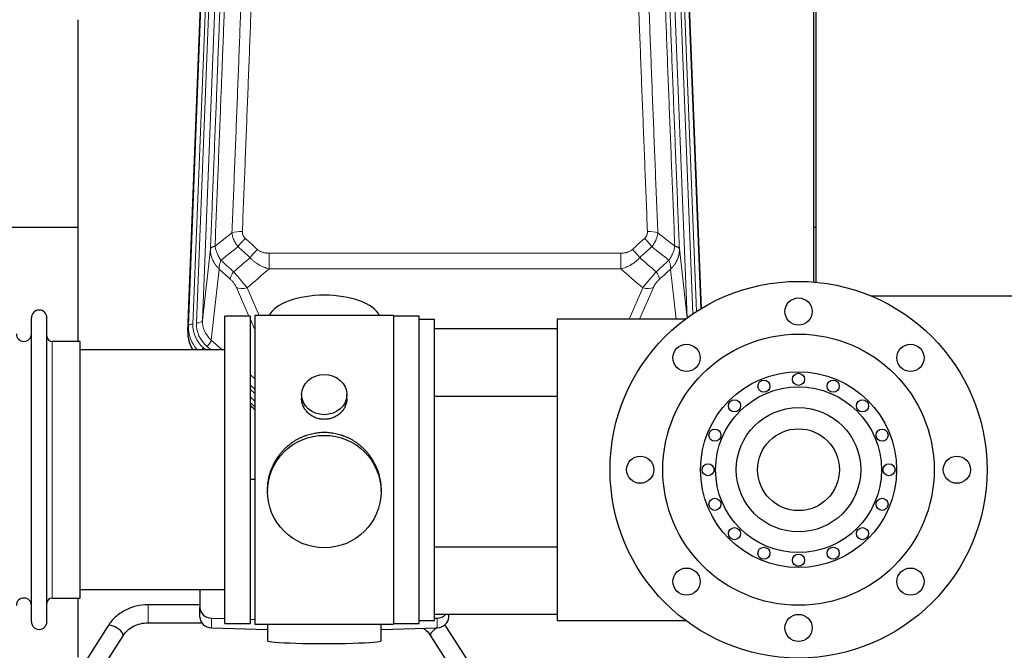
# Model space of a CAD drawing. Header units: inches. Extents: x 0 to 23760, y -13 to 16800.
# Tile 64 of 209: x 5485 to 6138, y 7676 to 8095. Entities that reach past the tile are written whole.
import ezdxf

# ---------------------------------------------------------------- set-up
doc = ezdxf.new("R2010")
doc.units = ezdxf.units.IN
doc.layers.add('254', color=7, linetype='Continuous', true_color=0xffffff)

msp = doc.modelspace()

# ---------------------------------------------------------------- linework, layer by layer
at = {"layer": '254', "color": 2, "linetype": 'Continuous', "lineweight": 25}
for p, q in [((6012.808, 8250.459), (6012.808, 7920.509)), ((5596.286, 7888.042), (5609.403, 8221.244)), ((5924.212, 8221.244), (5936.738, 7903.068)), ((6011.468, 7920.621), (6011.468, 8108.955)), ((5523.468, 8094.763), (5523.468, 7881.186)), ((5523.464, 7956.906), (5451.43, 7956.906)), ((6012.793, 7956.906), (6011.433, 7956.906)), ((6049.339, 7911.44), (6590.808, 7911.44)), ((5492.608, 7695.136), (5492.608, 7896.936)), ((5502.808, 7695.136), (5502.808, 7896.936)), ((5637.808, 7898.036), (5620.808, 7898.036)), ((5620.808, 7694.036), (5620.808, 7898.036)), ((5637.808, 7694.036), (5637.808, 7898.036)), ((5640.808, 7898.466), (5640.808, 7693.606)), ((5732.808, 7898.466), (5640.808, 7898.466)), ((5732.808, 7898.466), (5732.808, 7693.606)), ((5749.808, 7898.036), (5732.808, 7898.036)), ((5749.808, 7896.035), (5749.808, 7898.036)), ((5749.808, 7896.036), (5759.808, 7896.036)), ((5749.808, 7696.036), (5749.808, 7896.036)), ((5759.808, 7696.036), (5759.808, 7896.036)), ((5841.308, 7896.036), (5841.308, 7696.036)), ((5926.307, 7896.036), (5841.308, 7896.036)), ((5759.808, 7889.881), (5841.307, 7889.881)), ((5524.808, 7881.186), (5506.308, 7881.186)), ((5524.808, 7710.886), (5524.808, 7881.186)), ((5620.808, 7875.536), (5524.808, 7875.536)), ((5671.76, 7845.905), (5671.76, 7843.332)), ((5701.855, 7843.32), (5701.855, 7845.905)), ((5759.808, 7844.881), (5841.307, 7844.881)), ((5637.807, 7838.456), (5640.807, 7835.795)), ((5640.808, 7837.795), (5637.808, 7840.456)), ((5640.808, 7789.639), (5637.809, 7789.546)), ((5649.168, 7782.685), (5649.168, 7781.547)), ((5724.447, 7781.547), (5724.447, 7782.685)), ((5759.808, 7744.881), (5841.307, 7744.881)), ((5524.808, 7716.536), (5620.808, 7716.536)), ((5604.308, 7716.536), (5604.308, 7704.675)), ((5506.308, 7710.886), (5524.808, 7710.886)), ((5523.468, 7710.889), (5523.468, 7671.682)), ((5604.308, 7706.387), (5569.986, 7706.387)), ((5604.308, 7698.21), (5604.308, 7704.675)), ((5841.307, 7699.881), (5759.808, 7699.881)), ((5769.308, 7698.21), (5769.308, 7699.881)), ((5543.275, 7692.282), (5525.954, 7665.093)), ((5569.986, 7694.387), (5605.57, 7694.387)), ((5612.028, 7697.583), (5620.808, 7697.311)), ((5620.808, 7694.036), (5637.808, 7694.036)), ((5637.809, 7696.785), (5640.808, 7696.692)), ((5640.808, 7693.606), (5688.097, 7693.606)), ((5649.144, 7693.606), (5649.144, 7682.542)), ((5688.097, 7693.606), (5732.808, 7693.606)), ((5724.472, 7682.542), (5724.472, 7693.606)), ((5732.808, 7694.036), (5749.808, 7694.036)), ((5749.808, 7694.036), (5749.808, 7696.037)), ((5749.808, 7696.036), (5759.808, 7696.036)), ((5759.807, 7697.528), (5761.587, 7697.583)), ((5784.774, 7665.093), (5767.453, 7692.282)), ((5841.308, 7696.036), (5926.307, 7696.036)), ((5536.075, 7658.645), (5553.396, 7685.834)), ((5612.028, 7691.119), (5649.145, 7689.969)), ((5724.471, 7689.969), (5761.587, 7691.119)), ((5757.332, 7685.834), (5774.653, 7658.645))]:
    msp.add_line(p, q, dxfattribs=at)
at = {"layer": '254', "color": 110, "linetype": 'Continuous', "lineweight": 13}
for p, q in [((5596.666, 7891.48), (5609.777, 8224.502)), ((5612.771, 8225.722), (5599.66, 7892.7)), ((5602.052, 7893.536), (5615.118, 8225.43)), ((5619.11, 8227.056), (5606.044, 7895.162)), ((5927.502, 7896.92), (5914.505, 8227.056)), ((5931.324, 7899.614), (5918.497, 8225.43)), ((5933.623, 7901.13), (5920.844, 8225.722)), ((5923.838, 8224.502), (5936.499, 7902.923)), ((5606.044, 7895.162), (5611.292, 7942.569)), ((5922.324, 7942.569), (5927.386, 7896.836)), ((5650.222, 7939.768), (5650.222, 7929.337)), ((5650.222, 7939.768), (5883.394, 7939.768)), ((5883.394, 7939.768), (5883.394, 7929.337)), ((5617.107, 7929.217), (5611.882, 7882.017)), ((5883.394, 7929.337), (5650.222, 7929.337)), ((5920.182, 7896.036), (5916.509, 7929.217)), ((5636.845, 7898.036), (5628.533, 7916.967)), ((5635.595, 7916.817), (5643.652, 7898.465)), ((5888.896, 7896.035), (5898.021, 7916.817)), ((5905.082, 7916.967), (5895.892, 7896.035)), ((5640.808, 7889.01), (5637.808, 7895.843)), ((5596.286, 7888.042), (5596.666, 7891.48)), ((5611.882, 7882.017), (5619.189, 7875.535)), ((5506.308, 7710.886), (5506.308, 7881.186)), ((5606.665, 7876.926), (5608.233, 7875.536)), ((5609.057, 7877.761), (5611.567, 7875.536)), ((5637.807, 7859.021), (5640.807, 7856.36)), ((5637.808, 7852.259), (5640.807, 7849.599)), ((5637.808, 7849.302), (5640.807, 7846.642)), ((5640.807, 7841.571), (5637.807, 7844.232)), ((5637.808, 7838.724), (5640.807, 7836.063)), ((5569.986, 7694.387), (5569.986, 7706.387)), ((5612.028, 7691.119), (5612.028, 7697.583)), ((5761.587, 7691.119), (5761.587, 7697.583))]:
    msp.add_line(p, q, dxfattribs=at)
at = {"layer": '254', "color": 2, "linetype": 'Continuous', "lineweight": 25}
for centre, radius in [((6001.308, 7796.036), 125), ((6001.308, 7901.036), 9), ((6001.308, 7796.036), 90), ((5927.061, 7870.282), 9), ((6075.554, 7870.282), 9), ((6001.308, 7796.036), 65), ((5978.347, 7851.468), 4), ((6001.308, 7856.036), 4), ((6024.269, 7851.468), 4), ((6001.308, 7796.036), 55), ((5958.881, 7838.462), 4), ((6043.734, 7838.462), 4), ((6001.308, 7796.036), 41.25), ((5945.875, 7818.997), 4), ((6001.308, 7796.036), 27.15), ((6056.74, 7818.997), 4), ((5896.308, 7796.036), 9), ((6106.308, 7796.036), 9), ((5941.308, 7796.036), 4), ((6061.308, 7796.036), 4), ((5945.875, 7773.075), 4), ((6056.74, 7773.075), 4), ((5958.881, 7753.609), 4), ((6043.734, 7753.609), 4), ((5978.347, 7740.603), 4), ((6024.269, 7740.603), 4), ((6001.308, 7736.036), 4), ((5927.061, 7721.789), 9), ((6075.554, 7721.789), 9), ((6001.308, 7691.036), 9)]:
    msp.add_circle(centre, radius, dxfattribs=at)
for centre, radius, start, end in [((5497.708, 7896.936), 5.1, 0, 180), ((5487.608, 7886.186), 5, 180, 0), ((5506.308, 7884.686), 3.5, 180, 270), ((5487.608, 7705.886), 5, 0, 180), ((5506.308, 7707.386), 3.5, 90, 180), ((5497.708, 7695.136), 5.1, 180, 0)]:
    msp.add_arc(centre, radius, start, end, dxfattribs=at)
at = {"layer": '254', "color": 110, "linetype": 'Continuous', "lineweight": 13}
for centre, major_axis, ratio, start_param, end_param in [((5632.482, 7949.86), (9.992, -0.404), 0.431453, 1.5882535, 2.3480729), ((5901.133, 7949.86), (9.992, 0.404), 0.431453, 0.7935197, 1.5533391), ((5634.454, 7945.266), (-6.729, -7.397), 0.3051216, 4.388767, 5.1358022), ((5899.161, 7945.266), (-6.729, 7.397), 0.3051216, 4.2889758, 5.0360109), ((5642.463, 7937.974), (6.736, 7.391), 0.3030979, 1.2497453, 1.9956357), ((5891.152, 7937.974), (-6.736, 7.391), 0.3030979, 4.2875497, 5.03344), ((5631.508, 7928.587), (6.719, 7.407), 0.3029797, 1.994528, 2.7400357), ((5902.108, 7928.587), (-6.719, 7.407), 0.3029797, 3.5431496, 4.2886573), ((5635.595, 7922.989), (9.156, 4.02), 0.5833249, 3.617995, 4.4616661), ((5898.021, 7922.989), (9.156, -4.02), 0.5833249, 4.9631119, 5.806783), ((5602.052, 7895.383), (-3.997, 0.157), 0.4614673, 1.5889619, 3.1073983), ((5626.071, 7894.664), (-20.033, -0.591), 0.8872905, 6.2219242, 7.0410373), ((5623.68, 7890.596), (27.029, -0.244), 0.8851019, 3.1148362, 3.8326992), ((5599.66, 7891.315), (-2.998, 0.118), 0.4614673, 4.7305545, 6.248991), ((5623.68, 7891.982), (-24.034, -0.11), 0.8859493, 6.2442616, 7.0633748), ((5626.071, 7892.817), (-24.034, -0.11), 0.8859493, 6.2442616, 7.0633748), ((5609.057, 7879.608), (-2.654, -2.992), 0.3265056, 1.2180917, 2.7365282), ((5606.665, 7875.541), (-1.991, -2.244), 0.3265056, 4.3596844, 4.9963838)]:
    msp.add_ellipse(centre, major_axis=major_axis, ratio=ratio, start_param=start_param, end_param=end_param, dxfattribs=at)
at = {"layer": '254', "color": 2, "linetype": 'Continuous', "lineweight": 25}
for centre, major_axis, ratio, start_param, end_param in [((5686.808, 7894.494), (-37.64, 0), 0.4617486, 3.372107, 6.0525728), ((5623.307, 7887.234), (-27.038, -0.124), 0.8859493, 6.2442616, 6.7882167), ((5612.308, 7704.675), (-8, 0), 0.8870108, 0, 1.5358897), ((5761.308, 7704.675), (-8, 0), 0.8870108, 1.6057029, 2.3998299), ((5548.335, 7689.058), (5.06, -3.224), 0.3659982, 0, 3.1415927), ((5612.308, 7698.21), (-8, 0), 0.8870108, 0, 1.5358897), ((5761.308, 7698.21), (-8, 0), 0.8870108, 1.6057029, 3.1415927), ((5762.393, 7689.058), (-5.06, -3.224), 0.3659982, 3.1415927, 3.5907422), ((5762.393, 7689.058), (-5.06, -3.224), 0.3659982, 4.6468082, 6.2831853), ((5686.808, 7682.542), (-37.664, 0), 0.0504434, 0, 3.1415927)]:
    msp.add_ellipse(centre, major_axis=major_axis, ratio=ratio, start_param=start_param, end_param=end_param, dxfattribs=at)
for centre, major_axis, ratio in [((5686.808, 7845.905), (15.048, 0), 0.8870108), ((5686.808, 7781.547), (-37.64, 0), 0.9914449)]:
    msp.add_ellipse(centre, major_axis=major_axis, ratio=ratio, dxfattribs=at)
at = {"layer": '254', "color": 110, "linetype": 'Continuous', "lineweight": 13}
for points, knots in [([(5644.441, 8273.18), (5644.003, 8260.467), (5643.113, 8234.889), (5642.192, 8209.009), (5641.49, 8189.486), (5641.254, 8182.959), (5640.778, 8169.869), (5640.538, 8163.304), (5639.813, 8143.555), (5639.322, 8130.318), (5638.698, 8113.683), (5638.573, 8110.352), (5638.322, 8103.681), (5637.943, 8093.663), (5637.561, 8083.608), (5636.79, 8063.45), (5635.748, 8036.442), (5634.14, 7995.538), (5633.04, 7968.008), (5632.482, 7954.177)], [0, 0, 0, 0, 0.125, 0.25, 0.25, 0.3125, 0.3125, 0.375, 0.375, 0.5, 0.5, 0.53125, 0.53125, 0.5625, 0.625, 0.625, 0.75, 0.875, 1, 1, 1, 1]), ([(5901.133, 7954.177), (5900.576, 7968.008), (5899.475, 7995.538), (5897.867, 8036.442), (5896.825, 8063.45), (5896.054, 8083.608), (5895.672, 8093.663), (5895.294, 8103.681), (5895.042, 8110.352), (5894.917, 8113.683), (5894.293, 8130.318), (5893.802, 8143.555), (5893.077, 8163.304), (5892.837, 8169.869), (5892.361, 8182.959), (5892.125, 8189.486), (5891.423, 8209.009), (5890.503, 8234.889), (5889.612, 8260.467), (5889.175, 8273.18)], [0, 0, 0, 0, 0.125, 0.25, 0.375, 0.375, 0.4375, 0.46875, 0.46875, 0.5, 0.5, 0.625, 0.625, 0.6875, 0.6875, 0.75, 0.75, 0.875, 1, 1, 1, 1]), ([(5626.576, 8268.245), (5626.521, 8266.633), (5626.465, 8265.02), (5626.353, 8261.791), (5626.184, 8256.944), (5625.789, 8245.608), (5625.445, 8235.849), (5624.752, 8216.273), (5623.812, 8190.017), (5622.353, 8150.172), (5621.349, 8123.301), (5620.775, 8108.1), (5620.711, 8106.409), (5620.583, 8103.027), (5620.39, 8097.949), (5619.939, 8086.079), (5619.548, 8075.864), (5619.219, 8067.33), (5619.153, 8065.622), (5619.021, 8062.204), (5618.823, 8057.074), (5618.358, 8045.082), (5617.955, 8034.765), (5617.143, 8014.083), (5616.046, 7986.375), (5614.919, 7958.402), (5614.347, 7944.349)], [0, 0, 0, 0, 0.015625, 0.015625, 0.03125, 0.0625, 0.125, 0.125, 0.25, 0.375, 0.5, 0.5, 0.515625, 0.515625, 0.53125, 0.5625, 0.625, 0.625, 0.640625, 0.640625, 0.65625, 0.6875, 0.75, 0.75, 0.875, 1, 1, 1, 1]), ([(5625.599, 7953.216), (5626.157, 7967.029), (5627.259, 7994.524), (5628.869, 8035.376), (5629.913, 8062.35), (5630.684, 8082.483), (5631.067, 8092.525), (5631.446, 8102.53), (5631.698, 8109.192), (5631.823, 8112.519), (5632.448, 8129.134), (5632.939, 8142.354), (5633.666, 8162.078), (5633.906, 8168.634), (5634.382, 8181.708), (5634.618, 8188.226), (5635.321, 8207.724), (5636.243, 8233.571), (5637.135, 8259.117), (5637.573, 8271.814)], [0, 0, 0, 0, 0.125, 0.25, 0.375, 0.375, 0.4375, 0.46875, 0.46875, 0.5, 0.5, 0.625, 0.625, 0.6875, 0.6875, 0.75, 0.75, 0.875, 1, 1, 1, 1]), ([(5896.042, 8271.814), (5896.48, 8259.117), (5897.372, 8233.571), (5898.294, 8207.724), (5898.997, 8188.226), (5899.233, 8181.708), (5899.709, 8168.634), (5899.95, 8162.078), (5900.676, 8142.354), (5901.168, 8129.134), (5901.792, 8112.519), (5901.918, 8109.192), (5902.169, 8102.53), (5902.548, 8092.525), (5902.931, 8082.483), (5903.703, 8062.35), (5904.746, 8035.376), (5906.356, 7994.524), (5907.458, 7967.029), (5908.016, 7953.216)], [0, 0, 0, 0, 0.125, 0.25, 0.25, 0.3125, 0.3125, 0.375, 0.375, 0.5, 0.5, 0.53125, 0.53125, 0.5625, 0.625, 0.625, 0.75, 0.875, 1, 1, 1, 1]), ([(5919.268, 7944.349), (5918.697, 7958.402), (5917.569, 7986.373), (5915.924, 8027.924), (5914.857, 8055.356), (5914.069, 8075.828), (5913.678, 8086.039), (5913.226, 8097.908), (5913.034, 8102.985), (5912.906, 8106.368), (5912.842, 8108.058), (5912.523, 8116.503), (5912.144, 8126.611), (5911.706, 8138.354), (5911.519, 8143.377), (5911.395, 8146.723), (5911.333, 8148.395), (5910.777, 8163.431), (5909.804, 8190.006), (5908.393, 8229.4), (5907.485, 8255.349), (5907.039, 8268.245)], [0, 0, 0, 0, 0.125, 0.25, 0.375, 0.375, 0.4375, 0.46875, 0.484375, 0.484375, 0.5, 0.5, 0.5625, 0.59375, 0.609375, 0.609375, 0.625, 0.625, 0.75, 0.875, 1, 1, 1, 1]), ([(5611.292, 7942.569), (5611.862, 7956.568), (5612.986, 7984.436), (5614.08, 8012.04), (5614.89, 8032.644), (5615.291, 8042.921), (5615.755, 8054.868), (5615.953, 8059.978), (5616.084, 8063.384), (5616.15, 8065.085), (5616.478, 8073.587), (5616.868, 8083.763), (5617.318, 8095.589), (5617.51, 8100.647), (5617.638, 8104.017), (5617.702, 8105.701), (5618.274, 8120.844), (5619.275, 8147.613), (5620.73, 8187.306), (5622.136, 8226.54), (5623.042, 8252.389), (5623.487, 8265.237)], [0, 0, 0, 0, 0.125, 0.25, 0.25, 0.3125, 0.34375, 0.359375, 0.359375, 0.375, 0.375, 0.4375, 0.46875, 0.484375, 0.484375, 0.5, 0.5, 0.625, 0.75, 0.875, 1, 1, 1, 1]), ([(5910.128, 8265.237), (5910.573, 8252.389), (5911.479, 8226.538), (5912.886, 8187.295), (5913.856, 8160.821), (5914.411, 8145.842), (5914.472, 8144.176), (5914.596, 8140.843), (5914.782, 8135.839), (5915.219, 8124.14), (5915.597, 8114.071), (5915.915, 8105.658), (5915.979, 8103.974), (5916.107, 8100.604), (5916.299, 8095.546), (5916.749, 8083.722), (5917.139, 8073.55), (5917.925, 8053.155), (5918.989, 8025.827), (5920.629, 7984.433), (5921.754, 7956.568), (5922.324, 7942.569)], [0, 0, 0, 0, 0.125, 0.25, 0.375, 0.375, 0.390625, 0.390625, 0.40625, 0.4375, 0.5, 0.5, 0.515625, 0.515625, 0.53125, 0.5625, 0.625, 0.625, 0.75, 0.875, 1, 1, 1, 1]), ([(5629.632, 7944.099), (5629.341, 7944.443), (5629.064, 7944.794), (5628.736, 7945.242), (5628.671, 7945.332), (5628.543, 7945.512), (5628.479, 7945.603), (5628.293, 7945.877), (5628.172, 7946.06), (5627.823, 7946.613), (5627.388, 7947.359), (5627.015, 7948.123), (5626.76, 7948.702), (5626.678, 7948.896), (5626.562, 7949.189), (5626.525, 7949.287), (5626.451, 7949.483), (5626.416, 7949.581), (5626.243, 7950.071), (5626.123, 7950.464), (5625.915, 7951.25), (5625.742, 7952.036), (5625.635, 7952.823), (5625.599, 7953.216)], [0, 0, 0, 0, 0.125, 0.125, 0.15625, 0.15625, 0.1875, 0.1875, 0.25, 0.25, 0.375, 0.5, 0.5, 0.5625, 0.5625, 0.59375, 0.59375, 0.625, 0.625, 0.75, 0.75, 0.875, 1, 1, 1, 1]), ([(5634.454, 7949.565), (5634.288, 7949.717), (5634.13, 7949.876), (5633.944, 7950.083), (5633.907, 7950.125), (5633.835, 7950.21), (5633.799, 7950.253), (5633.695, 7950.382), (5633.628, 7950.47), (5633.436, 7950.736), (5633.201, 7951.101), (5633.011, 7951.486), (5632.885, 7951.782), (5632.845, 7951.882), (5632.791, 7952.034), (5632.773, 7952.085), (5632.74, 7952.188), (5632.724, 7952.239), (5632.648, 7952.496), (5632.6, 7952.703), (5632.528, 7953.12), (5632.503, 7953.33), (5632.476, 7953.752), (5632.474, 7953.964), (5632.482, 7954.177)], [0, 0, 0, 0, 0.125, 0.125, 0.15625, 0.15625, 0.1875, 0.1875, 0.25, 0.25, 0.375, 0.5, 0.5, 0.5625, 0.5625, 0.59375, 0.59375, 0.625, 0.625, 0.75, 0.75, 0.875, 0.875, 1, 1, 1, 1]), ([(5901.133, 7954.177), (5901.142, 7953.964), (5901.139, 7953.75), (5901.122, 7953.484), (5901.118, 7953.431), (5901.108, 7953.325), (5901.103, 7953.272), (5901.084, 7953.112), (5901.068, 7953.007), (5901.013, 7952.693), (5900.964, 7952.487), (5900.844, 7952.08), (5900.772, 7951.879), (5900.646, 7951.583), (5900.601, 7951.485), (5900.528, 7951.339), (5900.504, 7951.29), (5900.452, 7951.194), (5900.426, 7951.146), (5900.291, 7950.909), (5900.173, 7950.727), (5899.917, 7950.374), (5899.779, 7950.203), (5899.484, 7949.875), (5899.327, 7949.717), (5899.161, 7949.565)], [0, 0, 0, 0, 0.125, 0.125, 0.15625, 0.15625, 0.1875, 0.1875, 0.25, 0.25, 0.375, 0.375, 0.5, 0.5, 0.5625, 0.5625, 0.59375, 0.59375, 0.625, 0.625, 0.75, 0.75, 0.875, 0.875, 1, 1, 1, 1]), ([(5908.016, 7953.216), (5907.98, 7952.823), (5907.927, 7952.428), (5907.839, 7951.933), (5907.82, 7951.834), (5907.78, 7951.636), (5907.759, 7951.537), (5907.694, 7951.24), (5907.646, 7951.043), (5907.489, 7950.452), (5907.248, 7949.668), (5906.94, 7948.892), (5906.684, 7948.313), (5906.572, 7948.073), (5906.453, 7947.833), (5906.406, 7947.737), (5906.381, 7947.689), (5906.308, 7947.545), (5906.258, 7947.45), (5906.004, 7946.975), (5905.786, 7946.602), (5905.32, 7945.866), (5904.826, 7945.143), (5904.274, 7944.443), (5903.983, 7944.099)], [0, 0, 0, 0, 0.125, 0.125, 0.15625, 0.15625, 0.1875, 0.1875, 0.25, 0.25, 0.375, 0.5, 0.5, 0.5625, 0.578125, 0.578125, 0.59375, 0.59375, 0.625, 0.625, 0.75, 0.75, 0.875, 1, 1, 1, 1]), ([(5617.107, 7929.217), (5617.089, 7929.234), (5617.055, 7929.267), (5617.004, 7929.318), (5616.952, 7929.368), (5616.901, 7929.419), (5616.85, 7929.47), (5616.8, 7929.521), (5616.749, 7929.573), (5616.699, 7929.624), (5616.648, 7929.676), (5616.598, 7929.728), (5616.548, 7929.78), (5616.499, 7929.832), (5616.449, 7929.885), (5616.399, 7929.937), (5616.35, 7929.99), (5616.301, 7930.043), (5616.252, 7930.096), (5616.203, 7930.149), (5616.155, 7930.202), (5616.106, 7930.256), (5616.058, 7930.31), (5616.01, 7930.364), (5615.962, 7930.418), (5615.914, 7930.472), (5615.867, 7930.527), (5615.819, 7930.581), (5615.772, 7930.636), (5615.725, 7930.691), (5615.678, 7930.746), (5615.632, 7930.801), (5615.585, 7930.857), (5615.539, 7930.912), (5615.493, 7930.968), (5615.447, 7931.024), (5615.401, 7931.08), (5615.356, 7931.136), (5615.31, 7931.193), (5615.265, 7931.249), (5615.22, 7931.306), (5615.175, 7931.363), (5615.131, 7931.42), (5615.086, 7931.477), (5615.042, 7931.534), (5614.998, 7931.592), (5614.954, 7931.65), (5614.911, 7931.707), (5614.868, 7931.765), (5614.824, 7931.824), (5614.781, 7931.882), (5614.739, 7931.94), (5614.696, 7931.999), (5614.654, 7932.058), (5614.612, 7932.117), (5614.57, 7932.176), (5614.528, 7932.235), (5614.487, 7932.295), (5614.445, 7932.354), (5614.404, 7932.414), (5614.363, 7932.474), (5614.323, 7932.534), (5614.282, 7932.594), (5614.242, 7932.654), (5614.202, 7932.715), (5614.162, 7932.775), (5614.123, 7932.836), (5614.084, 7932.897), (5614.045, 7932.958), (5614.006, 7933.019), (5613.967, 7933.08), (5613.929, 7933.142), (5613.89, 7933.203), (5613.853, 7933.265), (5613.815, 7933.327), (5613.777, 7933.389), (5613.74, 7933.451), (5613.703, 7933.514), (5613.666, 7933.576), (5613.63, 7933.639), (5613.594, 7933.702), (5613.558, 7933.764), (5613.522, 7933.827), (5613.486, 7933.891), (5613.451, 7933.954), (5613.416, 7934.017), (5613.381, 7934.081), (5613.346, 7934.145), (5613.312, 7934.209), (5613.278, 7934.272), (5613.244, 7934.337), (5613.211, 7934.401), (5613.177, 7934.465), (5613.144, 7934.53), (5613.111, 7934.594), (5613.079, 7934.659), (5613.046, 7934.724), (5613.014, 7934.789), (5612.983, 7934.854), (5612.951, 7934.919), (5612.92, 7934.985), (5612.889, 7935.05), (5612.858, 7935.116), (5612.828, 7935.182), (5612.797, 7935.247), (5612.767, 7935.313), (5612.738, 7935.379), (5612.708, 7935.446), (5612.51, 7935.896), (5612.176, 7936.746), (5611.788, 7938.015), (5611.502, 7939.314), (5611.324, 7940.636), (5611.281, 7941.563), (5611.281, 7942.087), (5611.282, 7942.207), (5611.285, 7942.328), (5611.288, 7942.448), (5611.29, 7942.528), (5611.292, 7942.569)], [0, 0, 0, 0, 0.0045083, 0.0090195, 0.0135338, 0.0180512, 0.0225715, 0.0270949, 0.0316214, 0.0361509, 0.0406834, 0.0452189, 0.0497575, 0.0542992, 0.0588439, 0.0633916, 0.0679424, 0.0724963, 0.0770532, 0.0816132, 0.0861762, 0.0907423, 0.0953114, 0.0998837, 0.104459, 0.1090373, 0.1136188, 0.1182033, 0.1227909, 0.1273815, 0.1319753, 0.1365721, 0.141172, 0.145775, 0.1503811, 0.1549903, 0.1596025, 0.1642179, 0.1688364, 0.1734579, 0.1780826, 0.1827103, 0.1873412, 0.1919752, 0.1966123, 0.2012524, 0.2058957, 0.2105422, 0.2151917, 0.2198443, 0.2245001, 0.229159, 0.233821, 0.2384861, 0.2431544, 0.2478258, 0.2525003, 0.2571779, 0.2618587, 0.2665427, 0.2712297, 0.2759199, 0.2806133, 0.2853097, 0.2900094, 0.2947122, 0.2994181, 0.3041272, 0.3088394, 0.3135548, 0.3182733, 0.322995, 0.3277199, 0.3324479, 0.3371791, 0.3419135, 0.346651, 0.3513917, 0.3561355, 0.3608826, 0.3656328, 0.3703861, 0.3751427, 0.3799024, 0.3846654, 0.3894315, 0.3942008, 0.3989732, 0.4037489, 0.4085278, 0.4133098, 0.4180951, 0.4228835, 0.4276751, 0.43247, 0.437268, 0.4420692, 0.4468737, 0.4516813, 0.4564922, 0.4613063, 0.4661235, 0.470944, 0.4757677, 0.4805947, 0.4854248, 0.4902582, 0.4950947, 0.4999345, 0.5888915, 0.6791125, 0.7706071, 0.8633844, 0.9574535, 0.965938, 0.9744348, 0.9829441, 0.9914659, 1, 1, 1, 1]), ([(5614.347, 7944.349), (5614.121, 7944.313), (5613.904, 7944.27), (5613.494, 7944.175), (5613.3, 7944.122), (5612.936, 7944.005), (5612.766, 7943.942), (5612.452, 7943.806), (5612.308, 7943.734), (5612.046, 7943.58), (5611.929, 7943.499), (5611.723, 7943.33), (5611.634, 7943.242), (5611.411, 7942.968), (5611.321, 7942.772), (5611.292, 7942.569)], [0, 0, 0, 0, 0.125, 0.125, 0.25, 0.25, 0.375, 0.375, 0.5, 0.5, 0.625, 0.625, 0.75, 0.75, 1, 1, 1, 1]), ([(5618.212, 7935.103), (5617.709, 7935.852), (5617.247, 7936.618), (5616.621, 7937.78), (5616.423, 7938.17), (5616.051, 7938.95), (5615.876, 7939.342), (5615.389, 7940.516), (5615.111, 7941.297), (5614.655, 7942.842), (5614.476, 7943.604), (5614.347, 7944.349)], [0, 0, 0, 0, 0.25, 0.25, 0.375, 0.375, 0.5, 0.5, 0.75, 0.75, 1, 1, 1, 1]), ([(5650.222, 7939.768), (5649.868, 7939.768), (5649.514, 7939.778), (5649.074, 7939.805), (5648.985, 7939.812), (5648.809, 7939.825), (5648.721, 7939.833), (5648.458, 7939.857), (5648.283, 7939.877), (5647.761, 7939.944), (5647.416, 7940), (5646.733, 7940.14), (5646.396, 7940.222), (5645.728, 7940.416), (5645.398, 7940.528), (5645.033, 7940.673), (5644.992, 7940.689), (5644.911, 7940.722), (5644.791, 7940.773), (5644.513, 7940.895), (5644.282, 7941.008), (5643.827, 7941.247), (5643.536, 7941.421), (5642.979, 7941.805), (5642.714, 7942.014), (5642.463, 7942.244)], [0, 0, 0, 0, 0.125, 0.125, 0.15625, 0.15625, 0.1875, 0.1875, 0.25, 0.25, 0.375, 0.375, 0.5, 0.5, 0.625, 0.625, 0.640625, 0.640625, 0.65625, 0.6875, 0.75, 0.75, 0.875, 0.875, 1, 1, 1, 1]), ([(5891.152, 7942.244), (5891.027, 7942.129), (5890.897, 7942.018), (5890.696, 7941.859), (5890.627, 7941.807), (5890.49, 7941.705), (5890.42, 7941.656), (5890.067, 7941.413), (5889.773, 7941.238), (5889.163, 7940.919), (5888.847, 7940.777), (5888.439, 7940.616), (5888.357, 7940.585), (5888.193, 7940.525), (5888.11, 7940.496), (5887.862, 7940.412), (5887.695, 7940.36), (5887.194, 7940.216), (5886.857, 7940.134), (5886.177, 7939.997), (5885.835, 7939.941), (5885.145, 7939.853), (5884.798, 7939.821), (5884.099, 7939.778), (5883.748, 7939.768), (5883.394, 7939.768)], [0, 0, 0, 0, 0.0625, 0.0625, 0.09375, 0.09375, 0.125, 0.125, 0.25, 0.25, 0.375, 0.375, 0.40625, 0.40625, 0.4375, 0.4375, 0.5, 0.5, 0.625, 0.625, 0.75, 0.75, 0.875, 0.875, 1, 1, 1, 1]), ([(5919.268, 7944.349), (5919.139, 7943.604), (5918.961, 7942.842), (5918.504, 7941.297), (5918.227, 7940.516), (5917.739, 7939.342), (5917.564, 7938.95), (5917.192, 7938.17), (5916.995, 7937.78), (5916.368, 7936.618), (5915.906, 7935.852), (5915.403, 7935.103)], [0, 0, 0, 0, 0.25, 0.25, 0.5, 0.5, 0.625, 0.625, 0.75, 0.75, 1, 1, 1, 1]), ([(5922.324, 7942.569), (5922.324, 7942.549), (5922.326, 7942.509), (5922.328, 7942.449), (5922.329, 7942.389), (5922.331, 7942.33), (5922.332, 7942.27), (5922.333, 7942.21), (5922.333, 7942.151), (5922.334, 7942.091), (5922.334, 7942.031), (5922.334, 7941.972), (5922.334, 7941.912), (5922.333, 7941.852), (5922.332, 7941.793), (5922.331, 7941.733), (5922.33, 7941.674), (5922.329, 7941.614), (5922.327, 7941.555), (5922.325, 7941.495), (5922.323, 7941.436), (5922.321, 7941.376), (5922.318, 7941.317), (5922.315, 7941.257), (5922.312, 7941.198), (5922.309, 7941.138), (5922.305, 7941.079), (5922.302, 7941.02), (5922.298, 7940.96), (5922.293, 7940.901), (5922.289, 7940.842), (5922.284, 7940.783), (5922.279, 7940.723), (5922.274, 7940.664), (5922.269, 7940.605), (5922.263, 7940.546), (5922.257, 7940.487), (5922.251, 7940.428), (5922.245, 7940.369), (5922.239, 7940.31), (5922.232, 7940.251), (5922.225, 7940.192), (5922.218, 7940.133), (5922.211, 7940.074), (5922.203, 7940.015), (5922.195, 7939.956), (5922.187, 7939.898), (5922.179, 7939.839), (5922.17, 7939.78), (5922.162, 7939.722), (5922.153, 7939.663), (5922.144, 7939.605), (5922.134, 7939.546), (5922.125, 7939.488), (5922.115, 7939.429), (5922.105, 7939.371), (5922.095, 7939.312), (5922.084, 7939.254), (5922.074, 7939.196), (5922.063, 7939.138), (5922.052, 7939.079), (5922.04, 7939.021), (5922.029, 7938.963), (5922.017, 7938.905), (5922.005, 7938.847), (5921.993, 7938.789), (5921.981, 7938.731), (5921.968, 7938.673), (5921.955, 7938.616), (5921.942, 7938.558), (5921.929, 7938.5), (5921.916, 7938.443), (5921.902, 7938.385), (5921.888, 7938.328), (5921.874, 7938.27), (5921.86, 7938.213), (5921.846, 7938.155), (5921.831, 7938.098), (5921.816, 7938.041), (5921.801, 7937.983), (5921.786, 7937.926), (5921.77, 7937.869), (5921.755, 7937.812), (5921.739, 7937.755), (5921.723, 7937.698), (5921.706, 7937.642), (5921.69, 7937.585), (5921.673, 7937.528), (5921.656, 7937.471), (5921.639, 7937.415), (5921.622, 7937.358), (5921.605, 7937.302), (5921.587, 7937.245), (5921.569, 7937.189), (5921.551, 7937.133), (5921.533, 7937.076), (5921.514, 7937.02), (5921.496, 7936.964), (5921.477, 7936.908), (5921.458, 7936.852), (5921.439, 7936.796), (5921.419, 7936.741), (5921.4, 7936.685), (5921.38, 7936.629), (5921.36, 7936.574), (5921.34, 7936.518), (5921.319, 7936.463), (5921.299, 7936.407), (5921.278, 7936.352), (5921.257, 7936.297), (5921.236, 7936.241), (5921.215, 7936.186), (5921.193, 7936.131), (5921.171, 7936.076), (5921.15, 7936.022), (5921.128, 7935.967), (5921.105, 7935.912), (5921.083, 7935.857), (5921.06, 7935.803), (5921.038, 7935.748), (5921.015, 7935.694), (5920.991, 7935.64), (5920.968, 7935.585), (5920.945, 7935.531), (5920.921, 7935.477), (5920.897, 7935.423), (5920.873, 7935.369), (5920.849, 7935.315), (5920.825, 7935.261), (5920.8, 7935.208), (5920.775, 7935.154), (5920.75, 7935.101), (5920.725, 7935.047), (5920.7, 7934.994), (5920.675, 7934.94), (5920.649, 7934.887), (5920.623, 7934.834), (5920.597, 7934.781), (5920.571, 7934.728), (5920.545, 7934.675), (5920.518, 7934.623), (5920.492, 7934.57), (5920.465, 7934.517), (5920.438, 7934.465), (5920.411, 7934.412), (5920.384, 7934.36), (5920.356, 7934.308), (5920.329, 7934.256), (5920.301, 7934.204), (5920.273, 7934.152), (5920.245, 7934.1), (5920.216, 7934.048), (5920.188, 7933.996), (5920.159, 7933.945), (5920.131, 7933.893), (5920.102, 7933.842), (5920.073, 7933.79), (5920.043, 7933.739), (5920.014, 7933.688), (5919.984, 7933.637), (5919.955, 7933.586), (5919.925, 7933.535), (5919.895, 7933.484), (5919.865, 7933.434), (5919.834, 7933.383), (5919.804, 7933.332), (5919.773, 7933.282), (5919.742, 7933.232), (5919.711, 7933.182), (5919.68, 7933.132), (5919.649, 7933.082), (5919.618, 7933.032), (5919.586, 7932.982), (5919.555, 7932.932), (5919.523, 7932.882), (5919.491, 7932.833), (5919.459, 7932.784), (5919.426, 7932.734), (5919.394, 7932.685), (5919.361, 7932.636), (5919.329, 7932.587), (5919.296, 7932.538), (5919.263, 7932.489), (5919.23, 7932.44), (5919.196, 7932.392), (5919.163, 7932.343), (5919.129, 7932.295), (5919.096, 7932.247), (5919.062, 7932.198), (5919.028, 7932.15), (5918.994, 7932.102), (5918.959, 7932.055), (5918.925, 7932.007), (5918.89, 7931.959), (5918.856, 7931.911), (5918.821, 7931.864), (5918.786, 7931.817), (5918.751, 7931.769), (5918.716, 7931.722), (5918.68, 7931.675), (5918.645, 7931.628), (5918.609, 7931.581), (5918.573, 7931.535), (5918.538, 7931.488), (5918.502, 7931.442), (5918.465, 7931.395), (5918.429, 7931.349), (5918.393, 7931.303), (5918.356, 7931.257), (5918.32, 7931.211), (5918.283, 7931.165), (5918.246, 7931.119), (5918.209, 7931.073), (5918.172, 7931.028), (5918.135, 7930.982), (5918.097, 7930.937), (5918.06, 7930.892), (5918.022, 7930.847), (5917.984, 7930.802), (5917.947, 7930.757), (5917.909, 7930.712), (5917.87, 7930.668), (5917.832, 7930.623), (5917.794, 7930.579), (5917.755, 7930.534), (5917.717, 7930.49), (5917.678, 7930.446), (5917.639, 7930.402), (5917.6, 7930.358), (5917.561, 7930.314), (5917.522, 7930.271), (5917.483, 7930.227), (5917.444, 7930.184), (5917.404, 7930.141), (5917.365, 7930.097), (5917.325, 7930.054), (5917.285, 7930.011), (5917.245, 7929.968), (5917.205, 7929.926), (5917.165, 7929.883), (5917.125, 7929.841), (5917.084, 7929.798), (5917.044, 7929.756), (5917.003, 7929.714), (5916.963, 7929.672), (5916.922, 7929.63), (5916.881, 7929.588), (5916.84, 7929.546), (5916.799, 7929.505), (5916.758, 7929.463), (5916.717, 7929.422), (5916.675, 7929.381), (5916.634, 7929.34), (5916.592, 7929.299), (5916.551, 7929.258), (5916.523, 7929.231), (5916.509, 7929.217)], [0, 0, 0, 0, 0.0042303, 0.0084583, 0.0126838, 0.016907, 0.0211277, 0.0253461, 0.0295621, 0.0337757, 0.037987, 0.0421959, 0.0464023, 0.0506064, 0.0548082, 0.0590075, 0.0632045, 0.0673991, 0.0715913, 0.0757811, 0.0799686, 0.0841537, 0.0883364, 0.0925167, 0.0966947, 0.1008703, 0.1050435, 0.1092144, 0.1133829, 0.117549, 0.1217128, 0.1258741, 0.1300332, 0.1341898, 0.1383441, 0.1424961, 0.1466456, 0.1507929, 0.1549377, 0.1590802, 0.1632203, 0.1673581, 0.1714935, 0.1756266, 0.1797573, 0.1838856, 0.1880116, 0.1921352, 0.1962565, 0.2003755, 0.204492, 0.2086063, 0.2127182, 0.2168277, 0.2209349, 0.2250397, 0.2291422, 0.2332423, 0.2373401, 0.2414356, 0.2455287, 0.2496195, 0.2537079, 0.257794, 0.2618777, 0.2659591, 0.2700382, 0.2741149, 0.2781893, 0.2822614, 0.2863311, 0.2903985, 0.2944635, 0.2985262, 0.3025866, 0.3066447, 0.3107004, 0.3147538, 0.3188048, 0.3228536, 0.3269, 0.3309441, 0.3349858, 0.3390253, 0.3430624, 0.3470972, 0.3511296, 0.3551598, 0.3591876, 0.3632131, 0.3672363, 0.3712571, 0.3752757, 0.3792919, 0.3833058, 0.3873174, 0.3913267, 0.3953337, 0.3993384, 0.4033407, 0.4073408, 0.4113385, 0.4153339, 0.419327, 0.4233179, 0.4273064, 0.4312926, 0.4352765, 0.4392581, 0.4432373, 0.4472143, 0.451189, 0.4551614, 0.4591315, 0.4630993, 0.4670648, 0.471028, 0.4749889, 0.4789475, 0.4829038, 0.4868578, 0.4908095, 0.494759, 0.4987061, 0.502651, 0.5065936, 0.5105338, 0.5144718, 0.5184076, 0.522341, 0.5262721, 0.530201, 0.5341276, 0.5380519, 0.5419739, 0.5458936, 0.5498111, 0.5537262, 0.5576392, 0.5615498, 0.5654581, 0.5693642, 0.573268, 0.5771696, 0.5810688, 0.5849658, 0.5888606, 0.592753, 0.5966432, 0.6005311, 0.6044168, 0.6083002, 0.6121813, 0.6160602, 0.6199368, 0.6238111, 0.6276832, 0.6315531, 0.6354206, 0.6392859, 0.643149, 0.6470098, 0.6508684, 0.6547247, 0.6585787, 0.6624305, 0.66628, 0.6701273, 0.6739724, 0.6778152, 0.6816557, 0.685494, 0.6893301, 0.6931639, 0.6969955, 0.7008248, 0.7046519, 0.7084768, 0.7122994, 0.7161198, 0.7199379, 0.7237539, 0.7275675, 0.731379, 0.7351882, 0.7389952, 0.7427999, 0.7466024, 0.7504027, 0.7542008, 0.7579966, 0.7617902, 0.7655816, 0.7693708, 0.7731577, 0.7769424, 0.7807249, 0.7845052, 0.7882833, 0.7920591, 0.7958327, 0.7996042, 0.8033734, 0.8071403, 0.8109051, 0.8146677, 0.818428, 0.8221862, 0.8259421, 0.8296958, 0.8334474, 0.8371967, 0.8409438, 0.8446887, 0.8484314, 0.8521719, 0.8559102, 0.8596463, 0.8633802, 0.867112, 0.8708415, 0.8745688, 0.8782939, 0.8820169, 0.8857376, 0.8894562, 0.8931726, 0.8968867, 0.9005987, 0.9043086, 0.9080162, 0.9117216, 0.9154249, 0.919126, 0.9228249, 0.9265216, 0.9302161, 0.9339085, 0.9375987, 0.9412867, 0.9449725, 0.9486562, 0.9523377, 0.956017, 0.9596942, 0.9633691, 0.967042, 0.9707126, 0.9743811, 0.9780474, 0.9817116, 0.9853736, 0.9890334, 0.9926911, 0.9963466, 1, 1, 1, 1]), ([(5922.324, 7942.569), (5922.294, 7942.772), (5922.204, 7942.968), (5921.981, 7943.242), (5921.892, 7943.33), (5921.686, 7943.499), (5921.569, 7943.58), (5921.308, 7943.734), (5921.163, 7943.806), (5920.849, 7943.942), (5920.679, 7944.005), (5920.315, 7944.122), (5920.121, 7944.175), (5919.711, 7944.27), (5919.495, 7944.313), (5919.268, 7944.349)], [0, 0, 0, 0, 0.25, 0.25, 0.375, 0.375, 0.5, 0.5, 0.625, 0.625, 0.75, 0.75, 0.875, 0.875, 1, 1, 1, 1]), ([(5617.107, 7929.217), (5617.06, 7929.589), (5617.051, 7930), (5617.092, 7930.666), (5617.114, 7930.896), (5617.177, 7931.37), (5617.217, 7931.614), (5617.314, 7932.115), (5617.37, 7932.372), (5617.499, 7932.895), (5617.571, 7933.162), (5617.731, 7933.705), (5617.818, 7933.98), (5618.005, 7934.538), (5618.106, 7934.819), (5618.212, 7935.103)], [0, 0, 0, 0, 0.25, 0.25, 0.375, 0.375, 0.5, 0.5, 0.625, 0.625, 0.75, 0.75, 0.875, 0.875, 1, 1, 1, 1]), ([(5650.222, 7929.337), (5649.624, 7929.489), (5648.956, 7929.682), (5648.292, 7929.903), (5648.145, 7929.952), (5648.071, 7929.978), (5647.851, 7930.054), (5647.705, 7930.106), (5647.267, 7930.266), (5646.977, 7930.378), (5646.116, 7930.727), (5645.55, 7930.98), (5644.438, 7931.525), (5643.89, 7931.817), (5643.084, 7932.287), (5642.685, 7932.53), (5642.291, 7932.785), (5642.095, 7932.915), (5642.03, 7932.959), (5641.9, 7933.046), (5641.836, 7933.091), (5641.257, 7933.49), (5640.761, 7933.862), (5639.805, 7934.639), (5639.346, 7935.044), (5638.467, 7935.89), (5638.046, 7936.33), (5637.646, 7936.788)], [0, 0, 0, 0, 0.125, 0.140625, 0.140625, 0.15625, 0.15625, 0.1875, 0.1875, 0.25, 0.25, 0.375, 0.375, 0.5, 0.5, 0.5625, 0.59375, 0.59375, 0.609375, 0.609375, 0.625, 0.625, 0.75, 0.75, 0.875, 0.875, 1, 1, 1, 1]), ([(5895.97, 7936.788), (5895.77, 7936.559), (5895.564, 7936.334), (5895.247, 7936.002), (5895.14, 7935.893), (5894.924, 7935.675), (5894.814, 7935.568), (5894.261, 7935.037), (5893.8, 7934.631), (5892.843, 7933.853), (5892.347, 7933.482), (5891.705, 7933.039), (5891.576, 7932.952), (5891.38, 7932.823), (5891.314, 7932.78), (5891.183, 7932.694), (5891.117, 7932.652), (5890.786, 7932.443), (5890.451, 7932.239), (5890.112, 7932.043), (5889.975, 7931.966), (5889.907, 7931.927), (5889.701, 7931.813), (5889.564, 7931.738), (5889.15, 7931.517), (5888.873, 7931.375), (5888.035, 7930.966), (5887.47, 7930.715), (5886.327, 7930.253), (5885.749, 7930.042), (5884.581, 7929.66), (5883.99, 7929.488), (5883.394, 7929.337)], [0, 0, 0, 0, 0.0625, 0.0625, 0.09375, 0.09375, 0.125, 0.125, 0.25, 0.25, 0.375, 0.375, 0.40625, 0.40625, 0.421875, 0.421875, 0.4375, 0.4375, 0.5, 0.515625, 0.515625, 0.53125, 0.53125, 0.5625, 0.5625, 0.625, 0.625, 0.75, 0.75, 0.875, 0.875, 1, 1, 1, 1]), ([(5915.403, 7935.103), (5915.51, 7934.819), (5915.61, 7934.538), (5915.798, 7933.98), (5915.885, 7933.705), (5916.044, 7933.162), (5916.116, 7932.895), (5916.245, 7932.372), (5916.302, 7932.115), (5916.398, 7931.614), (5916.438, 7931.37), (5916.501, 7930.896), (5916.523, 7930.666), (5916.564, 7930), (5916.555, 7929.589), (5916.509, 7929.217)], [0, 0, 0, 0, 0.125, 0.125, 0.25, 0.25, 0.375, 0.375, 0.5, 0.5, 0.625, 0.625, 0.75, 0.75, 1, 1, 1, 1]), ([(5635.595, 7916.817), (5635.273, 7917.218), (5634.942, 7917.626), (5634.265, 7918.46), (5633.918, 7918.884), (5633.384, 7919.533), (5633.204, 7919.751), (5632.93, 7920.082), (5632.838, 7920.193), (5632.7, 7920.36), (5632.654, 7920.416), (5632.561, 7920.527), (5632.514, 7920.583), (5632.096, 7921.086), (5631.345, 7921.984), (5630.58, 7922.889), (5630.001, 7923.571), (5629.808, 7923.799), (5629.515, 7924.141), (5629.418, 7924.255), (5629.271, 7924.427), (5629.222, 7924.484), (5629.124, 7924.598), (5629.075, 7924.655), (5628.635, 7925.169), (5628.245, 7925.62), (5627.47, 7926.515), (5627.084, 7926.958), (5626.699, 7927.397)], [0, 0, 0, 0, 0.125, 0.125, 0.25, 0.25, 0.3125, 0.3125, 0.34375, 0.34375, 0.359375, 0.359375, 0.375, 0.375, 0.5, 0.625, 0.625, 0.6875, 0.6875, 0.71875, 0.71875, 0.734375, 0.734375, 0.75, 0.75, 0.875, 0.875, 1, 1, 1, 1]), ([(5906.916, 7927.397), (5906.532, 7926.959), (5905.762, 7926.075), (5904.986, 7925.175), (5904.402, 7924.495), (5904.207, 7924.267), (5903.963, 7923.981), (5903.914, 7923.924), (5903.817, 7923.809), (5903.671, 7923.638), (5903.525, 7923.466), (5903.041, 7922.896), (5902.657, 7922.442), (5901.898, 7921.539), (5901.523, 7921.09), (5901.058, 7920.532), (5900.965, 7920.42), (5900.781, 7920.198), (5900.506, 7919.866), (5900.236, 7919.538), (5899.702, 7918.889), (5899.354, 7918.464), (5898.844, 7917.837), (5898.676, 7917.63), (5898.428, 7917.323), (5898.345, 7917.221), (5898.182, 7917.018), (5898.101, 7916.917), (5898.021, 7916.817)], [0, 0, 0, 0, 0.125, 0.25, 0.25, 0.3125, 0.3125, 0.328125, 0.328125, 0.34375, 0.375, 0.375, 0.5, 0.5, 0.625, 0.625, 0.65625, 0.65625, 0.6875, 0.75, 0.75, 0.875, 0.875, 0.9375, 0.9375, 0.96875, 0.96875, 1, 1, 1, 1]), ([(5624.446, 7922.565), (5624.666, 7922.366), (5624.882, 7922.159), (5625.308, 7921.73), (5625.517, 7921.507), (5625.775, 7921.219), (5625.827, 7921.16), (5625.928, 7921.043), (5626.079, 7920.868), (5626.226, 7920.69), (5626.512, 7920.334), (5626.695, 7920.094), (5627.044, 7919.609), (5627.212, 7919.364), (5627.391, 7919.086), (5627.411, 7919.055), (5627.45, 7918.993), (5627.508, 7918.9), (5627.641, 7918.685), (5627.749, 7918.503), (5627.956, 7918.14), (5628.084, 7917.902), (5628.322, 7917.43), (5628.432, 7917.197), (5628.533, 7916.967)], [0, 0, 0, 0, 0.125, 0.125, 0.25, 0.25, 0.28125, 0.28125, 0.3125, 0.375, 0.375, 0.5, 0.5, 0.625, 0.625, 0.640625, 0.640625, 0.65625, 0.6875, 0.75, 0.75, 0.875, 0.875, 1, 1, 1, 1]), ([(5905.082, 7916.967), (5905.107, 7917.024), (5905.133, 7917.082), (5905.186, 7917.198), (5905.213, 7917.257), (5905.296, 7917.432), (5905.353, 7917.55), (5905.533, 7917.905), (5905.661, 7918.144), (5905.869, 7918.507), (5905.941, 7918.629), (5906.053, 7918.812), (5906.11, 7918.904), (5906.168, 7918.997), (5906.207, 7919.058), (5906.227, 7919.089), (5906.406, 7919.367), (5906.574, 7919.612), (5906.924, 7920.099), (5907.108, 7920.34), (5907.348, 7920.639), (5907.421, 7920.728), (5907.495, 7920.817), (5907.545, 7920.876), (5907.57, 7920.906), (5907.695, 7921.054), (5907.797, 7921.17), (5908.103, 7921.513), (5908.311, 7921.734), (5908.735, 7922.161), (5908.95, 7922.366), (5909.169, 7922.565)], [0, 0, 0, 0, 0.03125, 0.03125, 0.0625, 0.0625, 0.125, 0.125, 0.25, 0.25, 0.3125, 0.3125, 0.34375, 0.359375, 0.359375, 0.375, 0.375, 0.5, 0.5, 0.625, 0.625, 0.65625, 0.671875, 0.671875, 0.6875, 0.6875, 0.75, 0.75, 0.875, 0.875, 1, 1, 1, 1])]:
    msp.add_open_spline(points, degree=3, knots=knots, dxfattribs=at)
for points in [[(5614.347, 7944.349), (5618.096, 7947.309), (5621.847, 7950.265), (5625.599, 7953.216)], [(5908.016, 7953.216), (5911.769, 7950.265), (5915.519, 7947.309), (5919.268, 7944.349)], [(5634.454, 7949.565), (5637.124, 7947.127), (5639.794, 7944.686), (5642.463, 7942.244)], [(5891.152, 7942.244), (5893.822, 7944.686), (5896.491, 7947.127), (5899.161, 7949.565)], [(5629.632, 7944.099), (5625.823, 7941.105), (5622.017, 7938.106), (5618.212, 7935.103)], [(5637.646, 7936.788), (5634.975, 7939.227), (5632.303, 7941.664), (5629.632, 7944.099)], [(5903.983, 7944.099), (5901.312, 7941.664), (5898.641, 7939.227), (5895.97, 7936.788)], [(5915.403, 7935.103), (5911.598, 7938.106), (5907.792, 7941.105), (5903.983, 7944.099)], [(5618.212, 7935.103), (5621.041, 7932.537), (5623.871, 7929.968), (5626.699, 7927.397)], [(5626.699, 7927.397), (5630.35, 7930.526), (5633.999, 7933.656), (5637.646, 7936.788)], [(5895.97, 7936.788), (5899.617, 7933.656), (5903.265, 7930.526), (5906.916, 7927.397)], [(5906.916, 7927.397), (5909.745, 7929.968), (5912.574, 7932.537), (5915.403, 7935.103)], [(5624.446, 7922.565), (5622, 7924.784), (5619.553, 7927.001), (5617.107, 7929.217)], [(5650.222, 7929.337), (5645.349, 7925.161), (5640.474, 7920.988), (5635.595, 7916.817)], [(5898.021, 7916.817), (5893.142, 7920.988), (5888.266, 7925.161), (5883.394, 7929.337)], [(5916.509, 7929.217), (5914.062, 7927.001), (5911.615, 7924.784), (5909.169, 7922.565)]]:
    msp.add_open_spline(points, degree=3, dxfattribs=at)
at = {"layer": '254', "color": 2, "linetype": 'Continuous', "lineweight": 25}
for points, knots in [([(5701.855, 7843.322), (5701.855, 7842.892), (5701.831, 7842.459), (5701.771, 7841.913), (5701.758, 7841.803), (5701.727, 7841.582), (5701.677, 7841.252), (5701.614, 7840.924), (5701.47, 7840.272), (5701.35, 7839.842), (5701.066, 7838.991), (5700.9, 7838.57), (5700.617, 7837.946), (5700.517, 7837.739), (5700.385, 7837.482), (5700.358, 7837.43), (5700.303, 7837.328), (5700.221, 7837.176), (5700.135, 7837.024), (5699.844, 7836.525), (5699.592, 7836.136), (5699.048, 7835.383), (5698.756, 7835.018), (5698.289, 7834.488), (5698.129, 7834.315), (5697.88, 7834.059), (5697.754, 7833.932), (5697.626, 7833.807), (5697.539, 7833.724), (5697.495, 7833.683), (5697.101, 7833.314), (5696.736, 7833.004), (5695.978, 7832.419), (5695.585, 7832.144), (5694.771, 7831.63), (5694.35, 7831.39), (5693.806, 7831.114), (5693.696, 7831.06), (5693.475, 7830.954), (5693.363, 7830.902), (5693.027, 7830.751), (5692.801, 7830.656), (5692.118, 7830.387), (5691.656, 7830.229), (5690.718, 7829.957), (5690.242, 7829.843), (5689.518, 7829.705), (5689.275, 7829.664), (5688.908, 7829.612), (5688.785, 7829.596), (5688.6, 7829.574), (5688.538, 7829.567), (5688.415, 7829.554), (5688.353, 7829.548), (5687.797, 7829.495), (5687.305, 7829.472), (5686.322, 7829.472), (5685.832, 7829.494), (5684.854, 7829.586), (5684.367, 7829.654), (5683.759, 7829.769), (5683.638, 7829.794), (5683.395, 7829.846), (5683.033, 7829.928), (5682.676, 7830.022), (5681.969, 7830.226), (5681.507, 7830.383), (5680.601, 7830.74), (5680.157, 7830.938), (5679.506, 7831.268), (5679.291, 7831.383), (5678.972, 7831.564), (5678.866, 7831.625), (5678.656, 7831.75), (5678.553, 7831.814), (5678.039, 7832.138), (5677.645, 7832.413), (5676.887, 7832.997), (5676.524, 7833.305), (5675.83, 7833.953), (5675.499, 7834.293), (5675.145, 7834.694), (5675.105, 7834.739), (5675.028, 7834.829), (5674.913, 7834.964), (5674.651, 7835.283), (5674.438, 7835.563), (5674.029, 7836.129), (5673.776, 7836.516), (5673.314, 7837.31), (5673.103, 7837.716), (5672.819, 7838.34), (5672.729, 7838.55), (5672.603, 7838.87), (5672.563, 7838.976), (5672.485, 7839.19), (5672.447, 7839.297), (5672.268, 7839.832), (5672.148, 7840.263), (5671.956, 7841.129), (5671.883, 7841.565), (5671.81, 7842.221), (5671.791, 7842.44), (5671.773, 7842.77), (5671.766, 7842.935), (5671.762, 7843.1), (5671.76, 7843.211), (5671.76, 7843.266), (5671.76, 7843.324), (5671.76, 7843.326), (5671.76, 7843.329)], [0, 0, 0, 0, 0.0308202, 0.0308202, 0.0386347, 0.0386347, 0.0464491, 0.062078, 0.062078, 0.0933358, 0.0933358, 0.1245936, 0.1245936, 0.1402226, 0.1402226, 0.1441298, 0.1441298, 0.148037, 0.1558515, 0.1558515, 0.1871093, 0.1871093, 0.2183671, 0.2183671, 0.233996, 0.233996, 0.2418105, 0.2457177, 0.2457177, 0.2496249, 0.2496249, 0.2808827, 0.2808827, 0.3121405, 0.3121405, 0.3433983, 0.3433983, 0.3512128, 0.3512128, 0.3590273, 0.3590273, 0.3746562, 0.3746562, 0.405914, 0.405914, 0.4371718, 0.4371718, 0.4528007, 0.4528007, 0.4606152, 0.4606152, 0.4645224, 0.4645224, 0.4684296, 0.4684296, 0.4996874, 0.4996874, 0.5309452, 0.5309452, 0.5622031, 0.5622031, 0.5700175, 0.5700175, 0.577832, 0.5934609, 0.5934609, 0.6247187, 0.6247187, 0.6559765, 0.6559765, 0.6716054, 0.6716054, 0.6794199, 0.6794199, 0.6872343, 0.6872343, 0.7184921, 0.7184921, 0.7497499, 0.7497499, 0.7810078, 0.7810078, 0.784915, 0.784915, 0.7888222, 0.7966367, 0.8122656, 0.8122656, 0.8435234, 0.8435234, 0.8747812, 0.8747812, 0.8904101, 0.8904101, 0.8982246, 0.8982246, 0.906039, 0.906039, 0.9372968, 0.9372968, 0.9685546, 0.9685546, 0.9841835, 0.9841835, 0.991998, 0.9959052, 0.9959052, 0.9998125, 0.9998125, 1, 1, 1, 1]), ([(5649.168, 7782.637), (5649.168, 7782.65), (5649.168, 7783.277), (5649.199, 7784.518), (5649.337, 7786.358), (5649.565, 7788.196), (5649.779, 7789.419), (5649.962, 7790.336), (5650.044, 7790.718), (5650.131, 7791.1), (5650.167, 7791.252), (5650.185, 7791.329), (5650.239, 7791.557), (5650.426, 7792.317), (5650.802, 7793.669), (5651.387, 7795.437), (5652.055, 7797.172), (5652.805, 7798.872), (5653.638, 7800.54), (5654.248, 7801.628), (5654.647, 7802.302), (5654.728, 7802.436), (5654.891, 7802.703), (5655.137, 7803.102), (5655.39, 7803.496), (5655.903, 7804.275), (5656.611, 7805.294), (5657.739, 7806.766), (5658.934, 7808.18), (5660.195, 7809.536), (5661.081, 7810.403), (5661.762, 7811.038), (5662.107, 7811.351), (5662.459, 7811.66), (5662.695, 7811.864), (5662.813, 7811.965), (5663.408, 7812.468), (5664.375, 7813.246), (5665.872, 7814.335), (5667.416, 7815.348), (5669.007, 7816.284), (5670.645, 7817.143), (5671.769, 7817.663), (5672.625, 7818.033), (5673.056, 7818.213), (5673.491, 7818.385), (5673.71, 7818.47), (5673.783, 7818.498), (5673.929, 7818.554), (5674.587, 7818.802), (5675.836, 7819.233), (5677.619, 7819.748), (5679.419, 7820.172), (5681.238, 7820.503), (5683.074, 7820.741), (5684.311, 7820.838), (5685.244, 7820.886), (5685.711, 7820.905), (5686.259, 7820.915), (5686.494, 7820.918), (5686.651, 7820.919), (5686.729, 7820.919), (5686.808, 7820.919)], [0, 0, 0, 0, 0.0006246, 0.0318551, 0.0630856, 0.0943161, 0.1255465, 0.1255465, 0.1411618, 0.1450656, 0.1450656, 0.1489694, 0.1489694, 0.156777, 0.1880075, 0.219238, 0.2504685, 0.2816989, 0.3129294, 0.3441599, 0.3441599, 0.3519675, 0.3519675, 0.3597751, 0.3753904, 0.3753904, 0.4066209, 0.4378513, 0.4690818, 0.5003123, 0.5315428, 0.5315428, 0.547158, 0.5549656, 0.5549656, 0.5627733, 0.5627733, 0.5940037, 0.6252342, 0.6564647, 0.6876952, 0.7189257, 0.7501562, 0.7501562, 0.7657714, 0.773579, 0.773579, 0.7774828, 0.7774828, 0.7813866, 0.8126171, 0.8438476, 0.8750781, 0.9063086, 0.937539, 0.9687695, 0.9687695, 0.9843848, 0.9921924, 0.9960962, 0.9960962, 1, 1, 1, 1]), ([(5686.808, 7820.919), (5687.435, 7820.919), (5688.685, 7820.886), (5690.542, 7820.741), (5692.382, 7820.502), (5694.205, 7820.17), (5696.011, 7819.745), (5697.204, 7819.399), (5698.095, 7819.116), (5698.391, 7819.018), (5698.761, 7818.89), (5698.835, 7818.864), (5698.982, 7818.812), (5699.203, 7818.733), (5700.008, 7818.437), (5701.303, 7817.914), (5702.985, 7817.135), (5704.623, 7816.276), (5706.216, 7815.338), (5707.765, 7814.32), (5708.769, 7813.588), (5709.388, 7813.114), (5709.511, 7813.019), (5709.756, 7812.826), (5710.121, 7812.535), (5710.48, 7812.238), (5711.189, 7811.637), (5712.113, 7810.815), (5713.435, 7809.522), (5714.692, 7808.167), (5715.887, 7806.753), (5716.64, 7805.769), (5717.189, 7805.015), (5717.46, 7804.635), (5717.724, 7804.248), (5717.899, 7803.989), (5717.986, 7803.859), (5718.416, 7803.206), (5719.076, 7802.149), (5719.984, 7800.526), (5720.812, 7798.868), (5721.56, 7797.173), (5722.227, 7795.442), (5722.617, 7794.263), (5722.889, 7793.369), (5723.02, 7792.92), (5723.163, 7792.392), (5723.223, 7792.165), (5723.262, 7792.014), (5723.281, 7791.938), (5723.454, 7791.254), (5723.728, 7790.037), (5724.048, 7788.207), (5724.277, 7786.372), (5724.415, 7784.534), (5724.447, 7783.286), (5724.447, 7782.651), (5724.447, 7782.632)], [0, 0, 0, 0, 0.0312188, 0.0624376, 0.0936563, 0.1248751, 0.1560939, 0.1873127, 0.1873127, 0.2029221, 0.2029221, 0.2068244, 0.2068244, 0.2107268, 0.2185315, 0.2497502, 0.280969, 0.3121878, 0.3434066, 0.3746254, 0.4058442, 0.4058442, 0.4136489, 0.4136489, 0.4214535, 0.4370629, 0.4370629, 0.4682817, 0.4995005, 0.5307193, 0.5619381, 0.5931568, 0.5931568, 0.6087662, 0.6165709, 0.6165709, 0.6243756, 0.6243756, 0.6555944, 0.6868132, 0.718032, 0.7492507, 0.7804695, 0.8116883, 0.8116883, 0.8272977, 0.8351024, 0.8390047, 0.8390047, 0.8429071, 0.8429071, 0.8741259, 0.9053447, 0.9365634, 0.9677822, 0.999001, 1, 1, 1, 1]), ([(5569.986, 7706.387), (5567.284, 7706.379), (5562.026, 7705.759), (5554.434, 7702.978), (5547.95, 7698.36), (5544.679, 7694.468), (5543.287, 7692.3)], [0, 0, 0, 0, 0.2469717, 0.498386, 0.7507276, 1, 1, 1, 1]), ([(5553.383, 7685.816), (5554.218, 7687.16), (5556.184, 7689.529), (5560.161, 7692.313), (5564.877, 7694.035), (5568.219, 7694.4), (5569.986, 7694.387)], [0, 0, 0, 0, 0.251329, 0.4975182, 0.7451753, 1, 1, 1, 1]), ([(5752.424, 7690.948), (5753.106, 7690.478), (5755.007, 7688.966), (5756.509, 7687.159), (5757.345, 7685.816)], [0, 0, 0, 0, 0.3382507, 1, 1, 1, 1])]:
    msp.add_open_spline(points, degree=3, knots=knots, dxfattribs=at)

doc.saveas('drawing.dxf')
